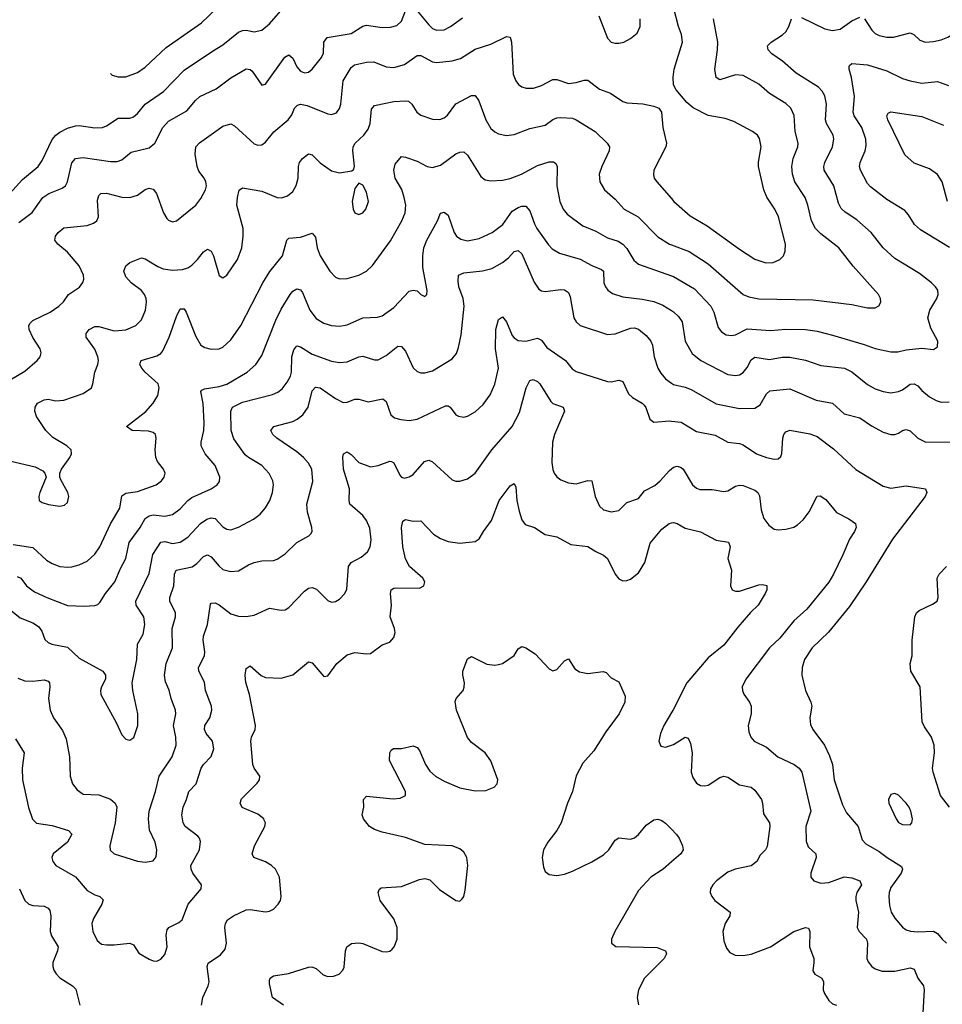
# Model space of a CAD drawing. Header units: inches. Extents: x 501419 to 657765, y 482282 to 547532.
# Tile 36 of 225: x 536643 to 541395, y 520835 to 525905. Entities that reach past the tile are written whole.
import ezdxf

# ---------------------------------------------------------------- set-up
doc = ezdxf.new("R2010")
doc.units = ezdxf.units.IN
doc.header["$MEASUREMENT"] = 0
doc.layers.add('A5532', color=7, linetype='Continuous')
doc.layers.add('A5542', color=7, linetype='Continuous')

msp = doc.modelspace()

# ---------------------------------------------------------------- linework, layer by layer
at = {"layer": 'A5532', "color": 6}
for points, elevation in [([(536592.3, 525010), (536656.9, 525083.1), (536739, 525150), (536759.6, 525180.4), (536810, 525288.5), (536829.2, 525310.8), (536850, 525326.3), (536890, 525346.1), (536930, 525358.5), (536950, 525360), (537030, 525348.4), (537070, 525351.1), (537090, 525359), (537150, 525399), (537210, 525398.8), (537230, 525405.9), (537250, 525422.6), (537289.8, 525470.2), (537383.8, 525536.2), (537490, 525645.3), (537636.1, 525743.9), (537690, 525775.3), (537770, 525841.8), (537790, 525850.2), (537810, 525851.2), (537850, 525843), (537890, 525850.9), (537930, 525884.1), (538010, 525977.6)], 2900), ([(536639.5, 524860.5), (536707.1, 524912.9), (536763.1, 524990), (536793.7, 525010), (536862.7, 525037.3), (536878.7, 525050), (536890, 525070.1), (536912, 525168), (536930, 525190.6), (536970, 525196.1), (537110, 525174.5), (537145, 525175), (537170, 525184.5), (537217.6, 525222.4), (537310, 525245.5), (537339.7, 525270), (537379.7, 525350), (537410, 525383.4), (537504.2, 525435.8), (537548.4, 525490), (537570.5, 525509.5), (537655.1, 525550), (537730, 525605.9), (537810, 525652.1), (537830, 525649.7), (537840.2, 525640.2), (537890, 525568.7), (537910, 525573.2), (538008, 525712), (538030, 525724.6), (538050, 525707), (538070, 525662), (538090, 525640.4), (538110, 525632.6), (538130, 525635.9), (538150, 525650.3), (538197.9, 525710), (538207.5, 525732.5), (538209.5, 525790.5), (538226.6, 525813.4), (538350, 525834.9), (538410, 525872.4), (538430, 525876.6), (538510, 525866), (538552.6, 525867.4), (538584.9, 525875.1), (538610, 525898.3), (538630, 525950.9)], 2800), ([(537110.6, 525628), (537120.2, 525620.2), (537150.5, 525610.5), (537190, 525611.6), (537250, 525633.2), (537290, 525661), (537397.9, 525762.1), (537580.2, 525890), (537657.3, 525962.7)], 3000), ([(538690, 525950.6), (538750, 525878.4), (538770, 525860.5), (538790, 525851.7), (538830, 525854), (538862.1, 525870), (538924.2, 525915.8)], 2800), ([(539625.8, 525925.8), (539670, 525810.8), (539690, 525790.1), (539710, 525783.9), (539730, 525784), (539754.6, 525790), (539790, 525808.8), (539823.4, 525836.6), (539838.5, 525870), (539839.2, 525910)], 2800), ([(536593.5, 524050), (536670, 524096), (536732.7, 524150), (536749, 524170), (536753.7, 524190), (536747.7, 524210), (536710, 524268.9), (536692.5, 524310), (536690.9, 524330), (536696.8, 524343.2), (536710, 524356), (536800, 524400), (536845.5, 524430), (536867.9, 524452.1), (536895.1, 524490), (536951.2, 524528.8), (536968.8, 524551.2), (536973.4, 524570), (536971.5, 524590), (536950, 524637.9), (536890, 524708.8), (536839.7, 524750), (536823.9, 524770), (536828.1, 524790), (536841, 524810), (536870, 524833.2), (536990, 524845.5), (537022.8, 524857.2), (537041.2, 524870), (537049.7, 524890.3), (537044, 524976), (537050, 525000.7), (537060.2, 525010), (537090, 525012.1), (537170, 524992.1), (537210, 524990), (537250, 525002.1), (537290, 525030.1), (537310, 525038.1), (537330, 525032.6), (537347.2, 525010), (537383.5, 524910), (537401.6, 524881.6), (537410, 524872.5), (537430, 524864.8), (537450, 524870.1), (537550, 524951.1), (537576, 524984), (537600.2, 525030), (537604.7, 525050), (537602.7, 525070), (537593.3, 525090), (537566.1, 525126.1), (537556.9, 525150), (537546.3, 525213.7), (537551, 525250), (537569.2, 525270.8), (537690, 525356.5), (537730, 525368.4), (537750, 525358.6), (537850, 525265.5), (537870, 525258.7), (537890, 525260.5), (537910, 525274.1), (537951.5, 525328.5), (538025.9, 525390), (538044.1, 525415.9), (538059.1, 525450), (538074.5, 525465.5), (538090, 525469.9), (538123.7, 525463.7), (538230, 525420.8), (538250, 525416.8), (538274.4, 525425.6), (538290, 525447.3), (538296.5, 525470), (538308.7, 525590), (538350, 525658.9), (538367.3, 525672.7), (538430, 525686.3), (538468, 525688), (538530, 525663.4), (538570, 525659.2), (538624.8, 525675.2), (538690, 525721), (538710, 525721), (538770, 525688.2), (538790, 525684.8), (538870, 525693.3), (538913.8, 525706.2), (538990, 525753.5), (539070, 525778.8), (539150, 525818.7), (539170, 525815), (539176.9, 525790), (539185.3, 525625.3), (539198.8, 525590), (539212.5, 525572.5), (539230, 525560.1), (539252.7, 525552.7), (539290, 525552.4), (539330, 525565.9), (539390, 525597), (539410, 525598.2), (539470, 525577.5), (539510, 525581.8), (539550, 525594.7), (539570, 525593.7), (539630, 525546.9), (539686.7, 525526.7), (539750, 525483.8), (539770, 525478.1), (539852.1, 525472.1), (539910, 525460.5), (539935.3, 525450), (539949.8, 525429.8), (539956.6, 525350), (539975.5, 525270), (539970.5, 525250), (539910.1, 525130), (539907.1, 525107.1), (539911.3, 525090), (539924.3, 525070), (540000, 524984.4)], 2700), ([(536590, 523633.5), (536723.3, 523603.3), (536762.4, 523582.4), (536772.8, 523570), (536779.1, 523550), (536746.7, 523470), (536741.2, 523450), (536743.2, 523430), (536758.6, 523418.6), (536791.4, 523408.6), (536850, 523399.8), (536874.7, 523405.3), (536890, 523419.5), (536895.5, 523450), (536891.4, 523470), (536854.9, 523534.9), (536849.9, 523550), (536850.7, 523570), (536858.5, 523590), (536901.6, 523650), (536910.4, 523670), (536907.9, 523690), (536886.6, 523710), (536814, 523754), (536777, 523790), (536730, 523861.7), (536721.4, 523890), (536722.4, 523910), (536735.5, 523930), (536770, 523948.3), (536790, 523950.8), (536830, 523942.2), (536870, 523945.3), (536970, 523981), (537012.3, 524010), (537020.6, 524030), (537029.3, 524090), (537045.2, 524130), (537048.5, 524150), (537046.1, 524170), (537030, 524208.7), (536984.8, 524270), (536985.3, 524290), (537001.6, 524310), (537030, 524324.6), (537050, 524325.5), (537130, 524302.9), (537190, 524308.4), (537241, 524330), (537270, 524358.9), (537291.9, 524410), (537296.6, 524450), (537294.1, 524470), (537286.2, 524490), (537270.1, 524510.1), (537217, 524550), (537190, 524581.9), (537180.2, 524610), (537190, 524638.4), (537210, 524654.2), (537270, 524678.3), (537290, 524674.1), (537354.3, 524634.3), (537382.1, 524622.1), (537430, 524615.5), (537481.8, 524618.2), (537510, 524628.2), (537530, 524642), (537558.9, 524670), (537590, 524710.1), (537610, 524723.4), (537630, 524713.4), (537641.7, 524690), (537670, 524588.6), (537690, 524576.6), (537710, 524589.2), (537764.7, 524670), (537786.9, 524730), (537794.7, 524790), (537794, 524830), (537762.4, 524950), (537764.3, 524990), (537772.9, 525027.1), (537790, 525039.6), (537890, 525022.2), (537970, 524990), (537991.3, 524988.7), (538022.2, 524997.8), (538050, 525021.1), (538067.7, 525052.3), (538076.8, 525090), (538078.7, 525150), (538084.6, 525170), (538099.2, 525190), (538130, 525214.7), (538150, 525210.3), (538190, 525168.9), (538250, 525126.4), (538290, 525117.6), (538353.7, 525126.3), (538364.3, 525135.7), (538368.2, 525151.8), (538359, 525230), (538360.9, 525250), (538370.7, 525270), (538416, 525310), (538438.7, 525341.3), (538448.5, 525370), (538455.7, 525444.3), (538470, 525463.3), (538570, 525483.6), (538630, 525488.1), (538645.1, 525485.1), (538662.5, 525470), (538688.7, 525428.7), (538710, 525413.3), (538770, 525393.8), (538807.8, 525392.2), (538830, 525400.7), (538845.9, 525414.1), (538890, 525472.5), (538970, 525515.4), (538990, 525514.8), (539008.1, 525488.1), (539044.7, 525390), (539070, 525345), (539090, 525327.3), (539110, 525317.7), (539150, 525309.8), (539190, 525314), (539270, 525344.4), (539350, 525362.2), (539390, 525391), (539410, 525399.9), (539430, 525402.6), (539490, 525397.5), (539510, 525390), (539606.7, 525330), (539669, 525270), (539681.3, 525250), (539679.8, 525230), (539641.6, 525150), (539628.6, 525110), (539631.6, 525070), (539655.7, 525030), (539710, 524981.2), (539757.1, 524930), (539828.6, 524890), (539930, 524786.5), (539990, 524749.7), (540000, 524745.9)], 2600), ([(536610, 523202), (536710, 523186.5), (536781.2, 523121.2), (536810, 523104), (536850, 523089.2), (536890, 523085.4), (536911.9, 523088.1), (536950, 523097.6), (536990, 523117.5), (537030, 523153.3), (537055.5, 523190), (537111.5, 523308.5), (537158.5, 523390), (537170, 523454.1), (537190, 523467.3), (537250, 523476.1), (537346.6, 523510), (537374.2, 523530), (537387.9, 523550), (537391.7, 523570), (537384.4, 523590), (537352.8, 523630), (537344.2, 523650), (537340.2, 523690), (537346.9, 523750), (537342, 523770), (537330, 523779.2), (537306.2, 523786.2), (537222.6, 523790), (537193.3, 523810), (537292.8, 523887.2), (537330, 523930), (537353.8, 523970), (537361.9, 524010), (537356.3, 524030), (537290, 524090), (537272.8, 524110), (537261.5, 524130), (537263.1, 524136.9), (537269.5, 524150.5), (537350, 524174.8), (537370, 524186.6), (537380.6, 524199.4), (537412.6, 524270), (537450, 524377.3), (537470, 524416.1), (537490, 524416), (537500, 524400), (537550, 524274.3), (537576, 524230), (537597, 524217), (537630, 524208.2), (537670, 524210.3), (537690, 524219.3), (537730, 524256.1), (537782.3, 524330), (537895.2, 524550), (537931.2, 524608.8), (537996.5, 524690), (538018.7, 524770), (538030, 524779.5), (538090, 524784.9), (538150, 524806.8), (538166.3, 524786.3), (538176, 524730), (538190.6, 524690), (538240.8, 524610), (538270, 524579.3), (538290, 524571.7), (538330, 524573.4), (538390, 524590), (538430, 524610.1), (538461.1, 524638.9), (538553.9, 524766.1), (538611.7, 524870), (538629.2, 524910), (538631.7, 524950), (538623.5, 524990), (538610.9, 525030.9), (538577.4, 525090), (538570.2, 525129.8), (538577.8, 525162.2), (538610, 525200.7), (538630, 525198.1), (538690, 525177.7), (538742.5, 525150), (538770, 525144.9), (538810, 525155.7), (538890, 525215), (538910, 525223.4), (538930, 525225.2), (538950, 525208.3), (539018.5, 525098.5), (539041.4, 525081.4), (539070, 525076.2), (539130, 525078.4), (539170, 525086.8), (539227.2, 525110), (539310, 525153.9), (539370, 525173.4), (539393.2, 525173.2), (539404.3, 525164.3), (539411.1, 525150), (539410.6, 525050), (539424.7, 524970), (539442.3, 524930), (539463.6, 524903.6), (539544.3, 524844.3), (539610, 524816), (539670, 524781.3), (539725.1, 524765.1), (539750, 524750), (539770, 524726.6), (539806.2, 524666.2), (539830, 524645.8), (540000, 524586.4)], 2500), ([(536630, 523038.4), (536648.8, 523028.8), (536678.4, 522990), (536719.7, 522959.7), (536782.2, 522930), (536890, 522888.1), (536975.1, 522884.9), (537030, 522888.8), (537045.6, 522894.4), (537056.6, 522903.4), (537085.5, 522950), (537133.5, 523010), (537161.5, 523078.5), (537189.4, 523130), (537206.3, 523213.7), (537262.9, 523290), (537290, 523336.2), (537309.7, 523350.3), (537330, 523355.9), (537390, 523349.3), (537430, 523357.3), (537470, 523386.1), (537509.8, 523430), (537530, 523445.4), (537628.6, 523490), (537660.3, 523510), (537672.6, 523527.4), (537674.1, 523550), (537650, 523609.9), (537598, 523670), (537577.9, 523710), (537577.4, 523730), (537591, 523789), (537594, 523830), (537588.1, 523928.1), (537576.9, 523990), (537582, 523998), (537595, 524005), (537670, 524016.4), (537710, 524028.5), (537814.5, 524090), (537860, 524130), (537890, 524175.4), (537961.8, 524358.2), (537990, 524414.5), (538036.9, 524490), (538050, 524506.6), (538070, 524519.9), (538090, 524514.4), (538099.9, 524499.9), (538138, 524410), (538170, 524367), (538210, 524342.8), (538250, 524331.3), (538290, 524326.3), (538330, 524333.5), (538410, 524370.4), (538486, 524374), (538510, 524380.5), (538570, 524422.6), (538650, 524506.6), (538670, 524513.3), (538689.8, 524509.8), (538710, 524489.5), (538730, 524479.7), (538739.8, 524490), (538741.9, 524510), (538719.4, 524630), (538719.4, 524690), (538725.4, 524730), (538739.5, 524770), (538795, 524870), (538811.2, 524908.8), (538830, 524914.5), (538850, 524899.5), (538881.4, 524810), (538893.8, 524790), (538914.6, 524774.6), (538950, 524765.8), (539010, 524778.8), (539076.7, 524810), (539131.2, 524850), (539180.1, 524919.9), (539210, 524938.6), (539230, 524945.6), (539250, 524945.6), (539270, 524920.4), (539294.1, 524854.1), (539307.5, 524830), (539366.2, 524746.2), (539386, 524726), (539423.6, 524703.6), (539530, 524671.7), (539590, 524639.2), (539639.1, 524619.1), (539650.2, 524610), (539652.3, 524550), (539660, 524530), (539673.1, 524513.1), (539695.8, 524495.8), (539750, 524477.5), (539850, 524466.9), (539910, 524454.5), (539955.2, 524435.2), (540000, 524407)], 2400), ([(536590, 522870.2), (536645.4, 522825.4), (536710, 522799.9), (536740.1, 522780.1), (536756.7, 522756.7), (536772.8, 522712.8), (536790, 522697.2), (536809.4, 522689.4), (536890, 522674.5), (536950, 522617), (537071.4, 522550), (537085.7, 522530), (537084.3, 522510), (537064.3, 522470), (537059.4, 522450), (537060.9, 522430), (537142.4, 522282.4), (537170, 522221.8), (537190, 522199.3), (537210, 522195.2), (537230.6, 522209.4), (537251.4, 522270), (537251.8, 522330), (537225.5, 522450), (537221.9, 522490), (537246, 522610), (537250.2, 522690), (537278.8, 522741.2), (537287.8, 522790), (537282.5, 522830), (537243.8, 522890), (537241.7, 522910), (537310, 523054), (537328.3, 523151.7), (537370, 523214.8), (537390, 523218.2), (537430, 523208.1), (537470, 523214.2), (537510, 523240.1), (537574.2, 523310), (537607.6, 523332.4), (537630, 523340.2), (537650, 523336.6), (537690, 523294.3), (537710, 523281.7), (537730, 523278.6), (537770, 523291.1), (537846.7, 523333.3), (537881.2, 523358.8), (537909.1, 523390.9), (537931, 523429), (537945, 523470), (537950.8, 523510), (537947.7, 523530), (537928.3, 523568.3), (537890, 523608.9), (537822.3, 523650), (537805.1, 523665.1), (537746.7, 523746.7), (537731.9, 523790), (537730.9, 523890), (537739.2, 523910), (537790, 523936.3), (537944.9, 523975.1), (537972.6, 523987.4), (537995.1, 524004.9), (538021.6, 524038.4), (538038.3, 524070), (538043.2, 524090), (538045, 524170), (538055.1, 524204.9), (538070, 524225.6), (538090, 524220.7), (538150, 524182.1), (538250, 524146.2), (538290, 524139.2), (538330, 524143.7), (538390, 524169.1), (538410, 524172.6), (538470, 524152.9), (538490, 524154.5), (538530, 524176), (538590, 524223.3), (538610, 524222.5), (538630, 524197.9), (538670, 524113.3), (538690, 524094), (538710, 524086.6), (538730, 524086.3), (538770, 524097.5), (538870, 524158.9), (538893, 524187), (538903.5, 524216.5), (538916.7, 524283.3), (538932.7, 524430), (538927.5, 524470), (538905, 524530), (538901.6, 524558.4), (538904.1, 524590), (538930, 524601.8), (539027.6, 524612.4), (539075.1, 524624.9), (539130, 524654.2), (539161, 524679), (539190, 524710.9), (539210, 524717.6), (539230, 524699.4), (539292.9, 524552.9), (539317.3, 524517.3), (539330, 524508.9), (539350, 524505.3), (539430, 524516.1), (539450, 524513.4), (539470, 524500.2), (539478.5, 524478.5), (539497.4, 524370), (539508.6, 524348.6), (539530, 524330.1), (539670, 524284), (539710, 524287.8), (539790, 524316.5), (539810, 524317.8), (539830, 524311.8), (539870, 524278.4), (539893.8, 524250), (539901.9, 524230), (539911, 524170), (539930.7, 524110.7), (539944.8, 524084.8), (539970, 524056.3), (540000, 524033.9)], 2300), ([(536633.7, 522513.7), (536670, 522501.2), (536710, 522499.7), (536770, 522506), (536790, 522498.8), (536796.3, 522490), (536798.6, 522470), (536792.3, 522410), (536800.7, 522350), (536817.1, 522310), (536864.1, 522244.1), (536881.7, 522201.7), (536899.6, 522110), (536903.5, 522010), (536914.8, 521970), (536938.7, 521938.7), (536970, 521917.4), (537050, 521912.7), (537111.6, 521891.6), (537135, 521870), (537143.5, 521850), (537135.6, 521770), (537107.7, 521650), (537108.5, 521628.5), (537130.1, 521610.1), (537250, 521572.6), (537290, 521566.9), (537330, 521573.9), (537345.6, 521594.4), (537349.5, 521630), (537340.3, 521670), (537312.2, 521732.2), (537306.9, 521790), (537310, 521830), (537342.2, 521930), (537361.9, 522010), (537429, 522110), (537448.7, 522170), (537447.3, 522210), (537435, 522270), (537446.9, 522330), (537445.8, 522350), (537423.5, 522410), (537413.2, 522453.2), (537394.8, 522494.8), (537389, 522530), (537397, 522590), (537430, 522670), (537428.3, 522770), (537445.5, 522830), (537446.1, 522850), (537416, 522910), (537415.8, 522930), (537437.8, 522990), (537440.6, 523050), (537449, 523070), (537531.9, 523088.1), (537555.8, 523104.2), (537590, 523141.4), (537610, 523149.8), (537630, 523139.8), (537670, 523090.3), (537690, 523074.7), (537730, 523062.8), (537770, 523067.8), (537821.2, 523098.8), (537850, 523109.8), (537890, 523118.3), (537950, 523120.2), (537970, 523127.3), (538010, 523153.8), (538070, 523213.4), (538132.4, 523247.6), (538142.2, 523257.8), (538149.5, 523270), (538148.7, 523290), (538125.6, 523370), (538121.9, 523410), (538152.7, 523527.3), (538147.1, 523590), (538130, 523621.7), (538105.3, 523650), (538070, 523680.6), (537968.3, 523750), (537947.8, 523770), (537936, 523790), (537951.4, 523810), (538050, 523836.3), (538072.6, 523847.4), (538102.2, 523870), (538129.2, 523910.8), (538150, 523993.7), (538167.4, 524012.6), (538190, 524010.2), (538270, 523953.9), (538310, 523934.3), (538330, 523935.9), (538370, 523951.8), (538390, 523951.3), (538438.1, 523938.1), (538513, 523953), (538530, 523939.1), (538555.6, 523870), (538574.3, 523854.3), (538605.7, 523845.7), (538650, 523841.2), (538690, 523848.3), (538836, 523916), (538850, 523916.3), (538860.1, 523910), (538890, 523871.3), (538903.9, 523863.9), (538930, 523859.2), (538950, 523863.8), (538990, 523886.7), (539030, 523924), (539065.9, 523974.1), (539090, 524029.1), (539108.6, 524110), (539093.8, 524210), (539094.8, 524310), (539110, 524360.8), (539130, 524376), (539150, 524349.3), (539179.7, 524279.7), (539190, 524266.5), (539210, 524254.1), (539250, 524249.9), (539310, 524265), (539330, 524254.5), (539358, 524218), (539454.1, 524150), (539488.2, 524108.2), (539510, 524093.9), (539670, 524041.4), (539690, 524040.8), (539730, 524049.7), (539750, 524041.5), (539778.9, 523978.9), (539799.4, 523959.4), (539850.2, 523930.2), (539859.9, 523919.9), (539868.2, 523908.2), (539888, 523848), (539910, 523832.7), (539990, 523839), (540000, 523838.1)], 2200), ([(536622.3, 522202.3), (536665.6, 522130), (536655.9, 522050), (536657.8, 521990), (536688.8, 521848.8), (536708.3, 521788.3), (536730, 521767.9), (536810, 521755.1), (536895.1, 521730), (536911.2, 521711.2), (536889.5, 521670), (536816, 521610), (536809.2, 521590), (536813.9, 521570), (536830.1, 521550), (536930, 521490.5), (536990, 521420.8), (537030, 521398.5), (537055.5, 521390), (537072.9, 521372.9), (537066.4, 521350), (537023.4, 521276.6), (537015.4, 521250), (537020.3, 521210), (537042.7, 521162.7), (537064.9, 521144.9), (537090, 521141), (537130, 521140.3), (537210.1, 521150), (537230, 521140.6), (537257.5, 521097.5), (537310, 521066.3), (537330, 521058.2), (537350, 521057.4), (537370, 521067.5), (537390, 521091.5), (537402.5, 521130), (537397.1, 521190), (537402.5, 521217.5), (537411.3, 521230), (537463.5, 521256.5), (537479.4, 521270), (537510.4, 521350), (537577.2, 521430), (537579.2, 521450), (537535.7, 521510), (537525.9, 521530), (537524.9, 521550), (537568.9, 521630), (537573.9, 521673.9), (537568.8, 521690), (537560, 521700), (537496.1, 521750), (537484.5, 521770), (537479, 521810), (537484.9, 521850), (537502.9, 521890), (537513.7, 521930), (537552.1, 521970), (537577.7, 522050), (537590, 522070.1), (537629, 522111), (537643.2, 522150), (537636.6, 522190), (537603.8, 522230), (537594.6, 522250), (537597.3, 522270), (537622, 522310), (537633.6, 522350), (537630.8, 522370), (537600.1, 522450), (537594.2, 522494.2), (537565.4, 522550), (537564.8, 522570), (537594.2, 522630), (537596.9, 522650), (537588.2, 522710), (537589.6, 522730), (537610.9, 522790), (537625.3, 522894.7), (537630, 522900.3), (537650, 522901.5), (537670, 522892.2), (537730, 522845.3), (537770, 522833.2), (537810, 522831.1), (537850, 522839.2), (537930, 522874.7), (537990, 522863.7), (538010, 522866.2), (538030, 522878.1), (538110, 522962.9), (538130, 522977.7), (538150, 522981.5), (538172.2, 522972.2), (538230, 522914.5), (538250, 522906), (538270, 522908.5), (538290, 522920.7), (538318, 522950), (538328.2, 522971.8), (538337.1, 523090), (538350, 523110), (538401.9, 523138.1), (538434.7, 523165.3), (538448.3, 523190), (538452.9, 523227.1), (538446.4, 523286.4), (538430, 523326.6), (538410, 523352.5), (538343.9, 523410), (538339.5, 523430), (538342, 523490), (538311, 523590), (538307.7, 523652.3), (538311.2, 523670), (538330, 523679.1), (538350, 523666.6), (538390, 523624.8), (538450, 523602.7), (538490, 523608.9), (538550, 523632.6), (538558.8, 523630), (538570, 523623.3), (538600.4, 523560.4), (538610, 523548.9), (538625, 523545), (538650, 523550.4), (538670, 523563.9), (538728.5, 523630), (538750, 523637), (538770, 523628.1), (538870, 523535.6), (538890, 523529), (538910, 523529.4), (538950, 523540.8), (538990, 523569.7), (539075.8, 523690), (539179.9, 523810), (539217.5, 523882.5), (539251.4, 524010), (539270, 524047.2), (539287.8, 524052.2), (539310, 524041.6), (539321.8, 524030), (539378.6, 523938.6), (539390, 523928.7), (539442.1, 523910), (539448.5, 523890), (539397.1, 523770), (539387, 523730), (539384.3, 523624.3), (539389.1, 523589.1), (539396.6, 523570), (539410, 523551), (539430, 523535.5), (539470, 523519.6), (539510, 523515.8), (539570, 523532), (539590, 523530.2), (539606.8, 523450), (539630, 523400.9), (539650, 523381.1), (539690, 523371), (539730, 523377.2), (539770, 523418.8), (539830, 523439.3), (539861.2, 523478.8), (539914.2, 523505.8), (539942.5, 523530), (539990, 523583.4), (540000, 523591.9)], 2100), ([(537579.1, 520830), (537585.9, 520870), (537614.3, 520930), (537618.5, 520950), (537608.6, 521030), (537613.4, 521046.6), (537677.7, 521090), (537701.7, 521118.3), (537708.9, 521150), (537700.1, 521230), (537703.1, 521250), (537713.5, 521270), (537743.7, 521290), (537810, 521321), (537830, 521322.9), (537909.6, 521310.4), (537930, 521314.1), (537950, 521324.6), (537974.8, 521350), (537985.7, 521370), (537989.2, 521390), (537981.2, 521490), (537961.1, 521530), (537940.3, 521550), (537910, 521568.4), (537849.9, 521589.9), (537841.1, 521610), (537852.4, 521650), (537905.8, 521750), (537908.5, 521770), (537903, 521783), (537899.9, 521790), (537870, 521813.5), (537788.9, 521848.9), (537778.4, 521870), (537786.4, 521893.6), (537866.5, 521973.5), (537877.8, 521990), (537880.2, 522010), (537850.9, 522050.9), (537843.5, 522070), (537833.9, 522190), (537837.6, 522210), (537856.7, 522250), (537858.2, 522270), (537827.1, 522430), (537807.4, 522492.6), (537805.1, 522530), (537810, 522564.2), (537830, 522578.1), (537887.4, 522527.4), (537910, 522517.3), (537990, 522514.4), (538050, 522531.4), (538130, 522598.2), (538150, 522593), (538210, 522522.5), (538230, 522526.4), (538277.2, 522590), (538330, 522634), (538370, 522647.2), (538430, 522639.3), (538450, 522641), (538510, 522685.5), (538550, 522700.1), (538570, 522723.2), (538576.3, 522750), (538573.4, 522770), (538552, 522830), (538558.1, 522890), (538552.9, 522950), (538556.6, 522970), (538570, 522978.2), (538581.1, 522978.9), (538701.7, 522978.3), (538724.8, 522990), (538729.9, 523010), (538719.1, 523030), (538650.2, 523090.2), (538629.5, 523129.5), (538617.2, 523190), (538610.5, 523289.5), (538616.4, 523323.6), (538630, 523330.9), (538670, 523322.8), (538710, 523324.8), (538775.2, 523255.2), (538810, 523234), (538850, 523218.2), (538910, 523209.1), (538990, 523218), (539010, 523231.6), (539031.4, 523270), (539073.5, 523326.5), (539113.4, 523430), (539170, 523504.6), (539190, 523517), (539197.9, 523497.9), (539204.3, 523430), (539215, 523375), (539230, 523329.4), (539246.2, 523306.2), (539295, 523290), (539350, 523254.9), (539410, 523242.2), (539482.5, 523202.5), (539570, 523192.2), (539610, 523166.2), (539650, 523147.1), (539670.9, 523130), (539710.6, 523050), (539730, 523026.1), (539750, 523016), (539770, 523017.2), (539790, 523025), (539830, 523057.5), (539862.8, 523110), (539891.2, 523210), (539950, 523281.2), (539989.2, 523310.8), (540000, 523313.5)], 2000), ([(538002.6, 520830), (537945.8, 520870), (537930, 520939.5), (537930, 520959.3), (537933.7, 520970), (537950, 520981.2), (538027, 520993), (538130, 521026.2), (538147.7, 521027.7), (538170, 521019.8), (538206.6, 520986.6), (538230, 520978.3), (538260.2, 520979.8), (538289, 520990), (538308, 521010), (538314, 521026), (538320.8, 521110), (538328, 521130), (538352.3, 521147.7), (538390, 521151.6), (538410, 521147.6), (538510, 521107.2), (538534.5, 521105.5), (538550, 521109.1), (538562.1, 521117.9), (538572.5, 521130), (538586.8, 521170), (538587.3, 521230), (538570, 521274.9), (538500.1, 521370), (538489.2, 521410.8), (538494, 521426), (538504.8, 521435.2), (538610, 521441.5), (538702.1, 521477.9), (538730, 521482.7), (538755.4, 521475.4), (538805.7, 521425.7), (538890, 521369.1), (538910, 521365.2), (538921.5, 521378.5), (538930, 521390.3), (538937.9, 521422.1), (538950.8, 521550), (538946.3, 521590), (538930, 521617.8), (538910, 521634.8), (538870, 521650.2), (538730, 521657.9), (538630, 521693.4), (538510, 521720.9), (538470, 521735.5), (538444.4, 521750), (538413.4, 521790), (538407.3, 521810), (538415.2, 521850), (538413.5, 521890), (538430, 521905.8), (538566.4, 521893.6), (538603.1, 521896.9), (538630.3, 521909.7), (538629.9, 521930), (538548.5, 522090), (538549.8, 522130), (538555.9, 522144.1), (538567.7, 522152.3), (538610, 522151.3), (538670, 522165.6), (538690, 522156.8), (538701.9, 522141.9), (538732.8, 522070), (538755, 522035), (538784.5, 522010), (538830, 521983.3), (538910, 521949.7), (538990, 521933.5), (539044, 521936), (539087.6, 521952.4), (539103.1, 521970), (539105.7, 521990), (539070, 522088.3), (539041.2, 522130), (538970, 522182.4), (538949, 522209), (538893.3, 522350), (538885.7, 522394.3), (538891.6, 522410), (538927, 522450), (538932.9, 522467.1), (538934.1, 522490), (538924.8, 522530), (538925.8, 522550), (538950, 522613.1), (538970, 522626), (539050, 522587.1), (539090, 522581.3), (539110, 522584.4), (539130, 522590.3), (539189.8, 522630.2), (539210, 522665.7), (539230, 522676.9), (539250, 522670.2), (539298.9, 522638.9), (539370, 522562.5), (539390, 522552.7), (539410, 522558.2), (539450, 522603.6), (539470, 522614), (539503.2, 522563.2), (539527.3, 522547.3), (539570, 522537.6), (539648.4, 522548.4), (539664.2, 522544.2), (539690, 522515.8), (539730, 522494.9), (539762, 522422), (539759.6, 522390), (539731.7, 522330), (539662.1, 522237.9), (539599.6, 522140.4), (539544.1, 522075.9), (539510, 522011.7), (539490, 521930), (539464.3, 521870), (539432.4, 521770), (539409.4, 521730.6), (539362.9, 521670), (539341.5, 521630), (539333.7, 521590), (539341.2, 521541.2), (539350, 521518.4), (539370, 521503.8), (539410, 521498.3), (539450, 521504.3), (539490, 521520.1), (539590, 521569.1), (539650, 521604.2), (539678.3, 521630), (539710, 521679.6), (539728.4, 521691.6), (539790, 521685.4), (539810, 521692.8), (539830.1, 521709.9), (539870, 521756.8), (539910, 521785.3), (539930, 521788.1), (539950, 521782.1), (539970, 521768.2), (540000, 521736.8)], 1900), ([(540000, 522336.9), (539960.9, 522270), (539944.6, 522230), (539935.5, 522190), (539944.9, 522164.9), (539970, 522158.7), (540000, 522169.1)], 2000), ([(540000, 521567.6), (539957.4, 521530), (539894, 521490), (539830, 521421.6), (539709.3, 521210), (539692.2, 521170), (539691.7, 521150), (539713, 521133), (539927.2, 521127.2), (539970.1, 521110.1), (539974.4, 521094.4), (539962.2, 521070), (539862.1, 520970), (539829.7, 520910), (539823.6, 520870), (539830, 520832.2)], 1900), ([(536642.4, 521430), (536669.6, 521369.6), (536690.2, 521350.2), (536710, 521344.2), (536770, 521339.4), (536790.2, 521330.2), (536798.5, 521318.5), (536803.4, 521290), (536799.6, 521210), (536806.9, 521186.9), (536840.5, 521130), (536837.9, 521110), (536813.8, 521050), (536813.6, 521030), (536819.7, 521010), (536830.8, 520990.8), (536850, 520971.1), (536915.5, 520930), (536932.4, 520912.4), (536952.5, 520830)], 2000)]:
    msp.add_lwpolyline(points, dxfattribs=dict(at, elevation=elevation))
at = {"layer": 'A5532', "color": 6, "elevation": 2600}
msp.add_lwpolyline([(538390, 525063.8), (538370, 525035.3), (538355.7, 524970), (538360.7, 524930), (538370, 524910.2), (538390, 524902), (538410, 524911.3), (538425.9, 524930), (538440.4, 524970), (538430, 525017.3), (538410, 525052.9)], close=True, dxfattribs=at)
at = {"layer": 'A5542', "color": 6}
for points, elevation in [([(540000, 524984.4), (540012.7, 524970), (540096.1, 524896.1), (540183.5, 524843.5), (540350, 524723), (540430, 524672.2), (540487.2, 524652.8), (540524.6, 524655.4), (540558.5, 524670), (540577.5, 524690), (540586.7, 524713.3), (540587.1, 524750), (540550.9, 524890.9), (540532, 524930), (540491.1, 524991.1), (540476.8, 525030), (540449, 525150), (540448.8, 525171.2), (540462.2, 525250), (540453.8, 525293.8), (540442.7, 525310), (540417.5, 525330), (540321.3, 525381.3), (540277.1, 525397.1), (540190, 525412.3), (540112, 525452), (540078.6, 525478.7), (540024.4, 525544.4), (540011.6, 525570), (540008.8, 525608.8), (540014.3, 525650), (540057.9, 525790), (540052.6, 525830), (540036.8, 525870), (540010.2, 525970)], 2700), ([(540000, 524745.9), (540091.2, 524711.2), (540190, 524648.8), (540369.5, 524489.5), (540398.2, 524478.2), (540450, 524468.4), (540730, 524462), (540930, 524438.5), (541010, 524420.7), (541050, 524422.3), (541068.2, 524431.8), (541078.3, 524450), (541077, 524470), (541066.2, 524490), (540936.2, 524636.2), (540862.1, 524730), (540770, 524802.3), (540742.8, 524830), (540720.9, 524870), (540702.7, 524950), (540688.7, 524990), (540635.9, 525070), (540624, 525110), (540619.7, 525150), (540627.9, 525190), (540651.2, 525250), (540653, 525270), (540637.2, 525330), (540631.5, 525411.5), (540614.8, 525450), (540590, 525473.2), (540504.8, 525524.8), (540450, 525573.4), (540370, 525617.7), (540330, 525621), (540250, 525595.3), (540230, 525607.9), (540223.6, 525650), (540238, 525750), (540239.1, 525790), (540217.2, 525910)], 2600), ([(540000, 524586.4), (540010, 524582.9), (540119.5, 524519.5), (540202.7, 524430), (540219, 524399), (540240.6, 524320.6), (540257.7, 524297.7), (540282.8, 524282.8), (540310, 524278.7), (540330, 524283.1), (540390, 524313.8), (540510, 524305.2), (540590, 524311), (540690, 524310.3), (540750, 524301), (540830, 524281.5), (540993.4, 524233.4), (541050, 524211.8), (541130, 524194.6), (541165.4, 524194.6), (541210, 524205), (541290, 524213.3), (541350, 524206.9), (541370, 524221.2), (541372.3, 524250), (541336.3, 524316.3), (541320.8, 524370), (541330.7, 524409.3), (541367.7, 524470), (541374, 524490), (541371.8, 524511.8), (541360.6, 524530), (541340.1, 524550), (541277.6, 524597.6), (541150, 524675), (541091, 524730), (541029.7, 524809.7), (540955.5, 524875.5), (540894.7, 524914.7), (540873.8, 524933.8), (540860.8, 524960.8), (540835.9, 525050), (540786.9, 525130), (540784.9, 525150), (540790.5, 525170), (540830.1, 525250), (540837.2, 525290), (540833.7, 525310), (540798.6, 525370), (540793.9, 525390), (540799.1, 525470), (540790, 525513.7), (540777.1, 525537.1), (540757.8, 525557.8), (540642.7, 525630), (540572.3, 525692.3), (540516.6, 525730), (540498, 525750), (540494.7, 525770), (540513.1, 525790), (540572.5, 525827.5), (540590, 525843.7), (540604.9, 525870), (540618.2, 525910)], 2500), ([(540670, 525916.3), (540790, 525859), (540830, 525849.2), (540870, 525857.5), (540930, 525899.5), (540970, 525918.2)], 2500), ([(540995.2, 525910), (541032.3, 525852.3), (541050, 525835.1), (541070, 525824.7), (541110, 525815.9), (541143.8, 525816.2), (541230, 525838.2), (541249.1, 525829.1), (541279.3, 525799.3), (541309.6, 525789.6), (541350, 525792.5), (541390, 525801.5), (541424.6, 525815.4), (541448.9, 525831.1), (541534.7, 525925.3)], 2500), ([(541431.6, 524731.6), (541282.8, 524822.8), (541252.4, 524850), (541221.1, 524901.1), (541202, 524922), (541110, 524978.8), (541024.9, 525044.9), (541010, 525062.3), (540974.1, 525130), (540969, 525150), (540972.1, 525170), (540998.3, 525230), (541003, 525257), (541002, 525290), (540980.6, 525350), (540941.8, 525410), (540935.6, 525430), (540942.5, 525510), (540927.8, 525607.8), (540915.3, 525650), (540915.9, 525664.1), (540917, 525670), (540930, 525679.4), (541010, 525673.3), (541110, 525642.9), (541190, 525602.2), (541230, 525590.9), (541290, 525579), (541370, 525587.7), (541426.9, 525566.9)], 2400), ([(541422.9, 524970), (541395.1, 525070), (541370, 525108.6), (541330, 525137.4), (541250, 525167.3), (541202.8, 525210), (541115.6, 525390), (541109.2, 525410.8), (541115.8, 525424.2), (541130, 525430.1), (541290, 525406.2), (541402.1, 525362.1)], 2300), ([(540000, 524407), (540010, 524400.7), (540036.6, 524376.6), (540055, 524350), (540070.8, 524250), (540106.4, 524186.4), (540152.1, 524150), (540290, 524078.4), (540330, 524073.6), (540350, 524077), (540370, 524088.1), (540390, 524113.5), (540410, 524153.9), (540430, 524168.2), (540505, 524155), (540570, 524167.7), (540610, 524168), (540690, 524152), (540770, 524123.8), (540891.6, 524111.6), (540930, 524091.1), (541010, 524026.4), (541050, 524004.5), (541090, 523990.6), (541130, 523984.3), (541170, 523990), (541190, 523999.1), (541230, 524028.4), (541250, 524030.7), (541270, 524020.2), (541290, 523995.5), (541330, 523962.9), (541363.8, 523943.8), (541390, 523936.3), (541430, 523937.9)], 2400), ([(540000, 524033.9), (540010, 524026.4), (540070, 524013.5), (540101.5, 524001.5), (540230, 523926.6), (540350, 523902.4), (540430, 523904.3), (540457.6, 523922.4), (540490, 523979.3), (540506.6, 523993.4), (540610, 524004.3), (540746.2, 523946.2), (540830, 523930.5), (540890, 523875.2), (540970, 523854.6), (541030, 523814.5), (541090, 523781.4), (541130, 523769.3), (541150, 523769.3), (541170, 523776.3), (541190, 523790.3), (541210, 523794.6), (541230, 523788.1), (541270, 523749.8), (541310, 523728.9), (541470, 523730.9)], 2300), ([(540000, 523838.1), (540050, 523833.5), (540130, 523784.8), (540224.9, 523764.9), (540290, 523730.3), (540350, 523723), (540370, 523715.2), (540438.8, 523670), (540490, 523650), (540530, 523642.1), (540550, 523643.7), (540563.5, 523656.5), (540568.6, 523671.4), (540573.7, 523750), (540579.9, 523770), (540590, 523783.3), (540610, 523791), (540713.4, 523773.4), (540750, 523759.4), (540834.9, 523694.9), (540949.1, 523589.1), (541090, 523503.4), (541130, 523492.9), (541210, 523504.2), (541309, 523489), (541316.4, 523470), (541307.1, 523450), (541138, 523230), (541003.2, 523010), (540917.3, 522882.7), (540809.2, 522750.8), (540725.4, 522670), (540685.9, 522610), (540673.3, 522570), (540672.6, 522530), (540690.6, 522450), (540718.3, 522390), (540723.2, 522370), (540712.6, 522310), (540716.3, 522276.3), (540728.5, 522250), (540788.4, 522168.4), (540814.7, 522114.7), (540829.1, 522070), (540838.1, 521990), (540881.8, 521861.8), (540901.5, 521821.5), (540961.8, 521750), (540981.9, 521681.9), (541001.6, 521661.6), (541070, 521622.1), (541112.1, 521590), (541184.8, 521544.8), (541190.7, 521530), (541184.1, 521510), (541130, 521436.5), (541120.8, 521410), (541119.4, 521390), (541123.3, 521343.3), (541131.9, 521310), (541150, 521278.1), (541190, 521231.7), (541210, 521217.7), (541231.1, 521211.1), (541270, 521207.7), (541350, 521211.3), (541370, 521199.6), (541394.2, 521170), (541417.5, 521150)], 2200), ([(540000, 523591.9), (540010, 523600.4), (540030, 523605.4), (540050, 523599.1), (540060.4, 523590), (540108.5, 523510), (540130, 523492.2), (540146.5, 523486.5), (540210, 523486), (540270, 523475.9), (540290, 523479), (540330, 523503.3), (540350, 523508.9), (540370, 523506.5), (540430, 523482.8), (540445.9, 523470), (540453.2, 523453.2), (540461.5, 523381.5), (540476.3, 523336.3), (540501.4, 523301.4), (540530, 523282.2), (540550, 523277.6), (540590, 523281), (540630, 523292.4), (540650, 523303.2), (540679.1, 523330), (540709.5, 523370.5), (540750, 523452), (540766.4, 523453.6), (540794.7, 523434.7), (540850, 523366.8), (540914.3, 523334.3), (540947.4, 523310), (540950.9, 523290), (540943.3, 523270), (540916.5, 523230), (540883.8, 523150), (540835.3, 523050), (540810, 523008.7), (540697.4, 522870), (540630, 522809.7), (540559.3, 522720.7), (540506, 522670), (540382.7, 522510), (540364.9, 522470), (540365.5, 522450), (540372.5, 522432.5), (540401.9, 522390), (540410.1, 522370), (540410.4, 522330), (540395.3, 522270), (540398.3, 522238.3), (540409.2, 522210), (540427, 522190), (540490, 522158.4), (540549, 522110), (540632.4, 522070), (540658.6, 522050), (540672.5, 522030), (540717.7, 521830), (540693.2, 521750), (540694.2, 521674.2), (540704.9, 521644.9), (540743.3, 521610), (540746.4, 521590), (540717.5, 521510), (540718.1, 521490), (540733.8, 521470), (540770, 521459.4), (540810, 521462.3), (540890, 521490.6), (540930, 521486.8), (540971, 521470), (540978.5, 521450), (540955, 521410), (540949.2, 521390), (540949.8, 521370), (540963.9, 521310), (540956.8, 521230), (540967.4, 521210), (541004.1, 521170), (541009.6, 521150), (541006.7, 521070), (541013.3, 521053.3), (541032.3, 521030), (541050, 521016.6), (541085.9, 521005.9), (541150, 521005.3), (541230, 521023), (541250, 521015.6), (541269.3, 520969.3), (541298, 520930), (541302.1, 520910), (541295.8, 520790)], 2100), ([(540000, 523313.5), (540010, 523316), (540030, 523310.1), (540070, 523287), (540150, 523267.7), (540230, 523224.2), (540294.1, 523214.1), (540302.5, 523190), (540291.2, 523130), (540310, 523070), (540304.9, 522990), (540312.1, 522970), (540330, 522962.3), (540350, 522962.7), (540450, 522994.5), (540470, 522997.5), (540491.2, 522991.2), (540490.9, 522970), (540482.5, 522950), (540446.5, 522890), (540407.6, 522852.4), (540342.5, 522777.5), (540270, 522684.9), (540190, 522619.3), (540079.4, 522490), (540008.5, 522351.5), (540000, 522336.9)], 2000), ([(541433, 521850), (541385.4, 521910), (541347.4, 522030), (541345.2, 522050), (541355, 522130), (541353.9, 522170), (541339.9, 522210), (541303.4, 522263.4), (541291.7, 522290), (541280.5, 522470), (541233.7, 522550), (541230.4, 522589.6), (541240.2, 522630), (541239.3, 522710), (541254.6, 522830), (541263.1, 522850), (541276.4, 522863.6), (541345.2, 522894.8), (541369.1, 522910.9), (541373.9, 522930), (541369.2, 523030), (541379.3, 523050), (541416.6, 523090)], 2200), ([(540000, 522169.1), (540010, 522172.6), (540070, 522211), (540086, 522206), (540098.4, 522178.4), (540106.3, 522130), (540102.5, 522030), (540110, 522002.4), (540130, 521973.6), (540150, 521961.9), (540170, 521959.4), (540190, 521963.7), (540250, 522002.1), (540270, 522009.5), (540290, 522004.4), (540350, 521964.6), (540410, 521952.5), (540430, 521937.1), (540463.6, 521890), (540469.7, 521870), (540474.8, 521814.8), (540505.7, 521770), (540507.5, 521750), (540492.8, 521647.2), (540484.4, 521630), (540457.8, 521602.2), (540439.9, 521570), (540410, 521547.6), (540329, 521531), (540290, 521515.8), (540232.3, 521470), (540212.7, 521450), (540202, 521430), (540199.7, 521410), (540207.4, 521390), (540223.1, 521370), (540302.6, 521310), (540301.1, 521290), (540276.4, 521250), (540264.9, 521210), (540270, 521162), (540284, 521124), (540301.7, 521101.7), (540328.1, 521088.1), (540370, 521085.4), (540410, 521092.4), (540510, 521130.8), (540630.9, 521210), (540690, 521230.8), (540706.3, 521226.3), (540712.9, 521210), (540710.6, 521130), (540732.8, 521070), (540734.4, 521050), (540727.8, 521007.8), (540737.9, 520990), (540774.3, 520970), (540782.7, 520950), (540782.5, 520910), (540788.2, 520890), (540810, 520854.9), (540830, 520837.9), (540850, 520829.5)], 2000), ([(540000, 521736.8), (540025.6, 521710), (540040.2, 521690), (540057.8, 521650), (540059.8, 521630), (540047.9, 521610), (540000, 521567.6)], 1900)]:
    msp.add_lwpolyline(points, dxfattribs=dict(at, elevation=elevation))
at = {"layer": 'A5542', "color": 6, "elevation": 2300}
msp.add_lwpolyline([(541150, 521921.1), (541130, 521915.6), (541118, 521890), (541119.4, 521870), (541157.3, 521790), (541170, 521771), (541190, 521760.1), (541230, 521759.7), (541238.9, 521770), (541242.5, 521790), (541233.6, 521830), (541223.8, 521850), (541210, 521871.2), (541170, 521912.1)], close=True, dxfattribs=at)

doc.saveas('drawing.dxf')
